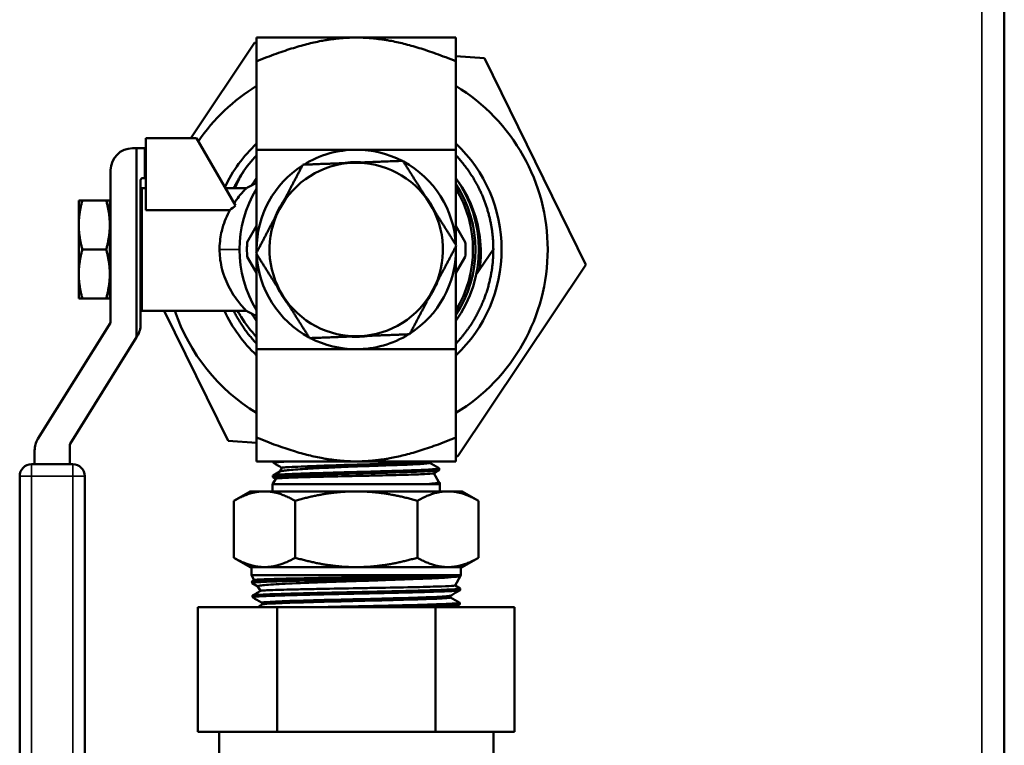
# Model space of a CAD drawing. Header units: inches. Extents: x 0 to 136, y 2 to 86.
# Tile 87 of 160: x 78.69 to 83.63, y 49.38 to 53.02. Entities that reach past the tile are written whole.
import ezdxf

# ---------------------------------------------------------------- set-up
doc = ezdxf.new("R2010")
doc.units = ezdxf.units.IN
doc.header["$LTSCALE"] = 4
doc.header["$MEASUREMENT"] = 0
doc.layers.add('Visible (ANSI)', color=7, linetype='Continuous', lineweight=50)
doc.layers.add('Visible Narrow (ANSI)', color=7, linetype='Continuous', lineweight=35)

msp = doc.modelspace()

# ---------------------------------------------------------------- linework, layer by layer
at = {"layer": 'Visible (ANSI)'}
for p, q in [((83.6286, 68.8637), (83.6286, 20.8637)), ((79.8689, 52.8999), (79.5484, 52.4212)), ((79.8786, 52.8992), (79.8689, 52.8999)), ((79.8786, 52.9262), (80.3786, 52.9262)), ((79.8786, 52.8067), (79.8786, 52.9262)), ((80.3786, 52.9262), (80.8786, 52.9262)), ((80.8786, 52.8067), (80.8786, 52.9262)), ((79.8786, 52.3637), (79.8786, 52.8067)), ((81.0211, 52.8232), (80.8786, 52.8327)), ((80.8786, 52.3637), (80.8786, 52.8067)), ((81.5307, 51.7871), (81.0211, 52.8232)), ((79.5782, 52.4212), (79.3234, 52.4212)), ((79.3234, 52.4212), (79.3234, 52.0613)), ((79.5782, 52.4212), (79.7732, 52.0834)), ((79.257, 52.3712), (79.277, 52.3712)), ((79.3176, 52.3712), (79.277, 52.3712)), ((79.277, 51.4241), (79.277, 52.3712)), ((79.3234, 52.3712), (79.3176, 52.3712)), ((79.3176, 52.2212), (79.3176, 52.3712)), ((79.147, 51.502), (79.147, 52.2612)), ((79.297, 52.2112), (79.297, 51.4877)), ((79.3176, 52.2212), (79.307, 52.2212)), ((79.3234, 52.2212), (79.3176, 52.2212)), ((79.3027, 51.5562), (79.3027, 52.1712)), ((79.3027, 52.1712), (79.3234, 52.1712)), ((79.7225, 52.1712), (79.8274, 52.1712)), ((79.0047, 52.1097), (78.987, 52.1097)), ((78.987, 52.1097), (78.987, 51.9867)), ((79.0047, 52.1097), (79.125, 52.1097)), ((79.125, 52.1097), (79.1427, 52.1097)), ((79.1427, 52.1097), (79.1427, 51.9867)), ((79.3027, 52.0544), (79.297, 52.0458)), ((79.3234, 52.0613), (79.7451, 52.0613)), ((79.1427, 52.0022), (79.147, 52.0097)), ((79.143, 52.0027), (79.1427, 52.0027)), ((79.2992, 52.0027), (79.297, 52.0027)), ((79.298, 52.0005), (79.3027, 52.0088)), ((78.987, 51.9867), (78.987, 51.7407)), ((79.1427, 51.9867), (79.1427, 51.7407)), ((79.8786, 51.9817), (79.8317, 51.9005)), ((80.9255, 51.9005), (80.8786, 51.9817)), ((79.0047, 51.8637), (79.125, 51.8637)), ((81.0661, 51.866), (80.9981, 51.7644)), ((79.8317, 51.827), (79.8786, 51.7458)), ((80.8786, 51.7458), (80.9255, 51.827)), ((80.8882, 50.8276), (81.5307, 51.7871)), ((78.987, 51.6177), (78.987, 51.7407)), ((79.1427, 51.6177), (79.1427, 51.7407)), ((79.1427, 51.7253), (79.147, 51.7178)), ((79.143, 51.7248), (79.1427, 51.7248)), ((79.2992, 51.7248), (79.297, 51.7248)), ((79.298, 51.727), (79.3027, 51.7186)), ((79.0047, 51.6177), (78.987, 51.6177)), ((79.0047, 51.6177), (79.125, 51.6177)), ((79.125, 51.6177), (79.1427, 51.6177)), ((79.3027, 51.5562), (79.8274, 51.5562)), ((79.4154, 51.5562), (79.7361, 50.9043)), ((78.7825, 50.9142), (79.1454, 51.4967)), ((79.277, 51.4241), (78.9441, 50.8899)), ((79.2803, 51.4295), (79.277, 51.4241)), ((79.8786, 51.3637), (79.8786, 50.9208)), ((80.8786, 51.3637), (80.8786, 50.9208)), ((79.8786, 50.8012), (79.8786, 50.9208)), ((80.8786, 50.8012), (80.8786, 50.9208)), ((78.9425, 50.8846), (78.9425, 50.7875)), ((79.7361, 50.9043), (79.8786, 50.8948)), ((78.7658, 50.7875), (78.7658, 50.856)), ((80.8786, 50.8282), (80.8882, 50.8276)), ((78.7508, 50.7875), (78.9575, 50.7875)), ((80.3786, 50.8012), (79.8786, 50.8012)), ((79.9632, 50.8012), (79.963, 50.7941)), ((80.0061, 50.7692), (79.9952, 50.7505)), ((80.3786, 50.8012), (80.8786, 50.8012)), ((80.7466, 50.7941), (80.7466, 50.8012)), ((80.795, 50.7662), (80.7952, 50.7584)), ((78.6908, 48.3092), (78.6908, 50.7275)), ((79.0175, 50.7275), (79.0175, 48.3092)), ((79.9746, 50.7147), (79.9586, 50.6869)), ((79.961, 50.7304), (79.9608, 50.7227)), ((79.9745, 50.7145), (79.9613, 50.7221)), ((80.7669, 50.7418), (80.7925, 50.6974)), ((79.9586, 50.6869), (80.7986, 50.6869)), ((79.9586, 50.6869), (79.9586, 50.6512)), ((80.7452, 50.689), (80.7974, 50.689)), ((80.7923, 50.6978), (80.7968, 50.6952)), ((80.7972, 50.6947), (80.7974, 50.689)), ((80.7974, 50.689), (80.7986, 50.6869)), ((80.7986, 50.6869), (80.7986, 50.6512)), ((79.8473, 50.6512), (79.7651, 50.6038)), ((79.9185, 50.6512), (79.8473, 50.6512)), ((80.3786, 50.6512), (79.9185, 50.6512)), ((80.8386, 50.6512), (80.3786, 50.6512)), ((80.9098, 50.6512), (80.8386, 50.6512)), ((80.9098, 50.6512), (80.992, 50.6038)), ((79.7651, 50.6038), (79.7651, 50.3187)), ((80.0719, 50.6038), (80.0719, 50.3187)), ((80.6853, 50.6038), (80.6853, 50.3187)), ((80.992, 50.6038), (80.992, 50.3187)), ((79.8473, 50.2712), (79.7651, 50.3187)), ((80.9098, 50.2712), (80.992, 50.3187)), ((79.9185, 50.2712), (79.8473, 50.2712)), ((79.8536, 50.2304), (79.8536, 50.2712)), ((79.9185, 50.2712), (80.3786, 50.2712)), ((80.8386, 50.2712), (80.3786, 50.2712)), ((80.9098, 50.2712), (80.8386, 50.2712)), ((80.9036, 50.2304), (80.9036, 50.2712)), ((79.8536, 50.2304), (80.9036, 50.2304)), ((79.8673, 50.2066), (79.8536, 50.2304)), ((80.9022, 50.2281), (80.7955, 50.2281)), ((80.874, 50.1792), (80.9017, 50.2273)), ((80.9019, 50.2273), (80.9012, 50.2269)), ((80.9018, 50.2273), (80.9018, 50.2273)), ((80.9022, 50.2281), (80.9036, 50.2304)), ((80.9022, 50.2277), (80.9022, 50.2281)), ((79.856, 50.192), (79.8558, 50.1998)), ((79.8563, 50.2003), (79.8676, 50.2068)), ((79.8858, 50.1747), (79.8564, 50.1916)), ((79.8988, 50.1521), (79.8856, 50.175)), ((80.8741, 50.1794), (80.8999, 50.1645)), ((79.8583, 50.1206), (79.858, 50.1284)), ((80.8515, 50.1195), (80.8515, 50.1281)), ((80.9, 50.1564), (80.9002, 50.1641)), ((79.5847, 50.0712), (79.9816, 50.0712)), ((79.5847, 49.4462), (79.5847, 50.0712)), ((79.9067, 50.084), (79.9067, 50.0927)), ((79.9816, 50.0712), (80.7755, 50.0712)), ((79.9816, 49.4462), (79.9816, 50.0712)), ((80.7755, 50.0712), (81.1724, 50.0712)), ((80.7755, 49.4462), (80.7755, 50.0712)), ((80.8978, 50.0849), (80.898, 50.0926)), ((81.1724, 49.4462), (81.1724, 50.0712)), ((79.5847, 49.4462), (79.7832, 49.4462)), ((79.6911, 47.4462), (79.6911, 49.4462)), ((79.7832, 49.4462), (79.9816, 49.4462)), ((79.9816, 49.4462), (80.3786, 49.4462)), ((80.3786, 49.4462), (80.7755, 49.4462)), ((80.7755, 49.4462), (80.974, 49.4462)), ((80.974, 49.4462), (81.1724, 49.4462)), ((81.0661, 47.4462), (81.0661, 49.4462))]:
    msp.add_line(p, q, dxfattribs=at)
for centre, radius, start, end in [((80.3786, 51.8637), 0.96, 121.3882, 145.5758), ((80.3786, 51.8637), 0.96, 301.3882, 58.6118), ((80.3786, 51.8637), 0.7292, 133.2918, 154.6367), ((80.3786, 51.8637), 0.7292, 313.2918, 46.7082), ((79.257, 52.2612), 0.11, 90, 180), ((80.3786, 51.8637), 0.5, 90, 121.7571), ((80.3786, 51.8637), 0.5, 62.6743, 90), ((80.3786, 51.8637), 0.6875, 136.6582, 146.1923), ((80.3786, 51.8637), 0.435, 92.2157, 152.2157), ((80.3786, 51.8637), 0.4379, 85.6667, 98.7647), ((80.3786, 51.8637), 0.435, 32.2157, 92.2157), ((80.3786, 51.8637), 0.5, 2.6743, 61.7571), ((80.3786, 51.8637), 0.5, 122.6743, 180), ((79.307, 52.2112), 0.01, 90, 180), ((80.3786, 51.8637), 0.615, 144.3909, 148.553), ((80.3786, 51.8637), 0.615, 324.3909, 35.6091), ((80.3786, 51.8637), 0.5854, 148.657, 211.343), ((80.3786, 51.8637), 0.5977, 326.7795, 33.2205), ((80.3786, 51.8637), 0.5854, 328.657, 31.343), ((80.3786, 51.8637), 0.4379, 145.6667, 158.7647), ((80.3786, 51.8637), 0.4379, 25.6667, 38.7647), ((80.3786, 51.8637), 0.435, 332.2157, 32.2157), ((80.3786, 51.8637), 0.435, 152.2157, 212.2157), ((80.3786, 51.8637), 0.5481, 176.1523, 183.8477), ((80.3786, 51.8637), 0.5481, 356.1523, 3.8477), ((80.3786, 51.8637), 0.5, 180, 181.7571), ((80.3786, 51.8637), 0.5, 302.6743, 0), ((80.3786, 51.8637), 0.5, 0, 1.7571), ((80.3786, 51.8637), 0.5, 182.6743, 241.7571), ((80.3786, 51.8637), 0.4379, 325.6667, 338.7647), ((80.3786, 51.8637), 0.4379, 205.6667, 218.7647), ((80.3786, 51.8637), 0.435, 272.2157, 332.2157), ((80.3786, 51.8637), 0.435, 212.2157, 272.2157), ((80.3786, 51.8637), 0.96, 198.6818, 238.6118), ((80.3786, 51.8637), 0.7292, 204.9429, 226.7082), ((79.137, 51.502), 0.01, 328.0711, 0), ((80.3786, 51.8637), 0.615, 211.447, 215.6091), ((79.187, 51.4877), 0.11, 328.0711, 0), ((80.3786, 51.8637), 0.5, 242.6743, 270), ((80.3786, 51.8637), 0.4379, 265.6667, 278.7647), ((80.3786, 51.8637), 0.5, 270, 301.7571), ((78.8758, 50.856), 0.11, 148.0711, 180), ((78.9525, 50.8846), 0.01, 148.0711, 180), ((78.7508, 50.7275), 0.06, 90, 180), ((78.9575, 50.7275), 0.06, 0, 90)]:
    msp.add_arc(centre, radius, start, end, dxfattribs=at)
for centre, major_axis, ratio, start_param, end_param in [((79.3005, 51.8637), (0, 0.1389), 0.101432, 0.177527, 0.253366), ((79.3005, 51.8637), (0, -0.1389), 0.101432, 6.029819, 6.105659), ((-322.1705, 745.8386), (766.3192, 241.8785), 0.999992, 4.930627, 4.930659), ((512.5015, -696.8772), (-755.7832, -417.5243), 0.999127, 4.731604, 4.731635)]:
    msp.add_ellipse(centre, major_axis=major_axis, ratio=ratio, start_param=start_param, end_param=end_param, dxfattribs=at)
for points, weights in [([(79.8786, 52.8067), (80.1715, 52.9262), (80.3786, 52.9262)], [1.6920371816, 2.04246955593, 2.04246955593]), ([(80.3786, 52.9262), (80.5857, 52.9262), (80.8786, 52.8067)], [2.04246955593, 2.04246955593, 1.6920371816]), ([(79.8786, 51.8637), (79.8786, 52.0708), (79.8786, 52.3637)], [4.74879894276, 4.74879894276, 3.93403385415]), ([(79.8786, 52.3637), (80.1715, 52.3637), (80.3786, 52.3637)], [1.6920371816, 2.04246955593, 2.04246955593]), ([(80.3786, 52.3637), (80.5857, 52.3637), (80.8786, 52.3637)], [2.04246955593, 2.04246955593, 1.6920371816]), ([(80.8786, 51.8862), (80.8786, 52.0841), (80.8786, 52.3637)], [4.74640467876, 4.70463150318, 3.93403385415]), ([(80.3618, 52.2984), (80.2453, 52.2939), (80.1108, 52.2887)], [1.72435530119, 1.72435530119, 1.60055216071]), ([(80.6127, 52.3081), (80.4782, 52.3029), (80.3618, 52.2984)], [1.60055216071, 1.72435530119, 1.72435530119]), ([(80.6127, 52.3081), (80.6845, 52.1943), (80.7466, 52.0956)], [1.60055216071, 1.72435530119, 1.72435530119]), ([(79.8073, 52.2463), (79.7831, 52.2101), (79.7637, 52.1712)], [0.999999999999, 0.991741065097, 0.987485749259]), ([(79.9937, 52.0665), (80.0481, 52.1696), (80.1108, 52.2887)], [1.72435530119, 1.72435530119, 1.60055216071]), ([(79.0047, 52.1097), (78.987, 52.0438), (78.987, 51.9867)], [1.71768453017, 1.85054789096, 1.85054789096]), ([(79.1427, 51.9867), (79.1427, 52.0438), (79.125, 52.1097)], [1.85054789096, 1.85054789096, 1.71768453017]), ([(80.7466, 52.0956), (80.8087, 51.997), (80.8805, 51.8832)], [1.72435530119, 1.72435530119, 1.60055216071]), ([(79.8767, 51.8443), (79.9394, 51.9634), (79.9937, 52.0665)], [1.60055216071, 1.72435530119, 1.72435530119]), ([(78.987, 51.9867), (78.987, 51.9297), (79.0047, 51.8637)], [1.85054789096, 1.85054789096, 1.71768453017]), ([(79.125, 51.8637), (79.1427, 51.9297), (79.1427, 51.9867)], [1.71768453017, 1.85054789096, 1.85054789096]), ([(79.0047, 51.8637), (78.987, 51.7978), (78.987, 51.7407)], [1.71768453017, 1.85054789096, 1.85054789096]), ([(79.1427, 51.7407), (79.1427, 51.7978), (79.125, 51.8637)], [1.85054789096, 1.85054789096, 1.71768453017]), ([(79.8786, 51.848), (79.8786, 51.8558), (79.8786, 51.8637)], [4.74761747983, 4.74879894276, 4.74879894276]), ([(80.8805, 51.8832), (80.8178, 51.7641), (80.7634, 51.661)], [1.60055216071, 1.72435530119, 1.72435530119]), ([(80.8786, 51.8637), (80.8786, 51.8716), (80.8786, 51.8795)], [4.74879894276, 4.74879894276, 4.74761747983]), ([(80.8786, 51.3637), (80.8786, 51.6566), (80.8786, 51.8637)], [3.93403385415, 4.74879894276, 4.74879894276]), ([(80.0105, 51.6318), (79.9484, 51.7304), (79.8767, 51.8443)], [1.72435530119, 1.72435530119, 1.60055216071]), ([(79.8786, 51.3637), (79.8786, 51.6434), (79.8786, 51.8413)], [3.93403385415, 4.70463150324, 4.74640467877]), ([(80.9981, 51.7644), (80.9893, 51.7513), (80.9807, 51.7385)], [1.50162179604, 1.50993562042, 1.51733526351]), ([(78.987, 51.7407), (78.987, 51.6837), (79.0047, 51.6177)], [1.85054789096, 1.85054789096, 1.71768453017]), ([(79.125, 51.6177), (79.1427, 51.6837), (79.1427, 51.7407)], [1.71768453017, 1.85054789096, 1.85054789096]), ([(80.7634, 51.661), (80.7091, 51.5578), (80.6464, 51.4388)], [1.72435530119, 1.72435530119, 1.60055216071]), ([(80.1444, 51.4194), (80.0727, 51.5332), (80.0105, 51.6318)], [1.60055216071, 1.72435530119, 1.72435530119]), ([(79.7637, 51.5562), (79.809, 51.4656), (79.8786, 51.3919)], [0.999146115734, 0.980596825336, 0.983308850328]), ([(80.3954, 51.4291), (80.2789, 51.4246), (80.1444, 51.4194)], [1.72435530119, 1.72435530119, 1.60055216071]), ([(80.6464, 51.4388), (80.5119, 51.4336), (80.3954, 51.4291)], [1.60055216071, 1.72435530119, 1.72435530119]), ([(79.8786, 51.3637), (80.1715, 51.3637), (80.3786, 51.3637)], [1.6920371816, 2.04246955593, 2.04246955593]), ([(80.3786, 51.3637), (80.5857, 51.3637), (80.8786, 51.3637)], [2.04246955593, 2.04246955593, 1.6920371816]), ([(79.8786, 50.9208), (80.1715, 50.8012), (80.3786, 50.8012)], [1.6920371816, 2.04246955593, 2.04246955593]), ([(80.3786, 50.8012), (80.5857, 50.8012), (80.8786, 50.9208)], [2.04246955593, 2.04246955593, 1.6920371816]), ([(79.7651, 50.6038), (79.8473, 50.6512), (79.9185, 50.6512)], [1.56276251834, 1.68364261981, 1.68364261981]), ([(79.9185, 50.6512), (79.9897, 50.6512), (80.0719, 50.6038)], [1.68364261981, 1.68364261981, 1.56276251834]), ([(80.3786, 50.6512), (80.2362, 50.6512), (80.0719, 50.6038)], [1.68364261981, 1.68364261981, 1.56276251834]), ([(80.6853, 50.6038), (80.5209, 50.6512), (80.3786, 50.6512)], [1.56276251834, 1.68364261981, 1.68364261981]), ([(80.6853, 50.6038), (80.7675, 50.6512), (80.8386, 50.6512)], [1.56276251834, 1.68364261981, 1.68364261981]), ([(80.8386, 50.6512), (80.9098, 50.6512), (80.992, 50.6038)], [1.68364261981, 1.68364261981, 1.56276251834]), ([(79.9185, 50.2712), (79.8473, 50.2712), (79.7651, 50.3187)], [1.68364261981, 1.68364261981, 1.56276251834]), ([(80.0719, 50.3187), (79.9897, 50.2712), (79.9185, 50.2712)], [1.56276251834, 1.68364261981, 1.68364261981]), ([(80.3786, 50.2712), (80.2362, 50.2712), (80.0719, 50.3187)], [1.68364261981, 1.68364261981, 1.56276251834]), ([(80.6853, 50.3187), (80.5209, 50.2712), (80.3786, 50.2712)], [1.56276251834, 1.68364261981, 1.68364261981]), ([(80.8386, 50.2712), (80.7675, 50.2712), (80.6853, 50.3187)], [1.68364261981, 1.68364261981, 1.56276251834]), ([(80.992, 50.3187), (80.9098, 50.2712), (80.8386, 50.2712)], [1.56276251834, 1.68364261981, 1.68364261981])]:
    msp.add_rational_spline(points, weights, degree=2, dxfattribs=at)
for points, weights, knots in [([(81.0661, 51.866), (81.0656, 52.0247), (80.9955, 52.1672), (80.9497, 52.2602), (80.8786, 52.3356)], [0.992085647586, 0.970495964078, 1, 0.980535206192, 0.983308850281], [0.912868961, 0.912868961, 0.912868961, 0.916666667, 0.916666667, 0.919172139, 0.919172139, 0.919172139]), ([(80.8786, 51.3919), (80.9179, 51.4336), (80.9498, 51.4812), (81.0523, 51.6343), (81.0646, 51.8181), (81.0661, 51.842), (81.0661, 51.866)], [0.98520278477, 0.989140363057, 1, 0.965925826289, 1, 0.995429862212, 0.992085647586], [0.748602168, 0.748602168, 0.748602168, 0.75, 0.75, 0.754385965, 0.754385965, 0.754974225, 0.754974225, 0.754974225])]:
    msp.add_rational_spline(points, weights, degree=2, knots=knots, dxfattribs=at)
for points in [[(79.8073, 52.2463), (79.793, 52.2215), (79.7807, 52.1968), (79.7699, 52.1712)], [(79.8274, 52.1712), (79.8445, 52.1798), (79.8615, 52.1884), (79.8786, 52.197)], [(79.7451, 52.0613), (79.7543, 52.0689), (79.7637, 52.0763), (79.7732, 52.0834)], [(79.1433, 51.9888), (79.1431, 51.9874), (79.1429, 51.986), (79.1427, 51.9845)], [(79.8786, 51.5304), (79.8615, 51.539), (79.8445, 51.5476), (79.8274, 51.5562)], [(80.0059, 50.769), (79.9918, 50.7772), (79.9776, 50.7854), (79.9635, 50.7935)], [(80.7466, 50.7944), (80.7626, 50.7852), (80.7786, 50.7759), (80.7945, 50.7667)], [(79.9615, 50.731), (79.973, 50.7376), (79.9845, 50.7442), (79.996, 50.7509)], [(80.7948, 50.7578), (80.7853, 50.7524), (80.7759, 50.747), (80.7665, 50.7415)], [(80.9015, 50.2272), (80.9016, 50.2272), (80.9016, 50.2272), (80.9016, 50.2272)], [(79.8585, 50.1289), (79.872, 50.1367), (79.8856, 50.1445), (79.8991, 50.1523)], [(79.9067, 50.0924), (79.8907, 50.1017), (79.8747, 50.1109), (79.8586, 50.1202)], [(80.8996, 50.1559), (80.8835, 50.1466), (80.8673, 50.1372), (80.8511, 50.1279)], [(80.8515, 50.1197), (80.8669, 50.1108), (80.8823, 50.1019), (80.8976, 50.0931)]]:
    msp.add_open_spline(points, degree=3, dxfattribs=at)
for points, knots in [([(80.8928, 52.2011), (80.8986, 52.1927), (80.9042, 52.1842), (80.9286, 52.1451), (80.9449, 52.113), (80.9782, 52.0307), (80.9917, 51.9792), (81.0054, 51.8726), (81.0052, 51.8181), (80.9981, 51.7644)], [-1.164246, -1.164246, -1.164246, -1.164246, -1.087033, -1.087033, -0.815652, -0.815652, -0.412897, -0.412897, -0.000001, -0.000001, -0.000001, -0.000001]), ([(79.7661, 52.0958), (79.7743, 52.1081), (79.7824, 52.1191), (79.7975, 52.1382), (79.8044, 52.1463), (79.8119, 52.1547), (79.8135, 52.1565), (79.8188, 52.1623), (79.822, 52.1656), (79.8261, 52.1699), (79.8272, 52.171), (79.8274, 52.1712), (79.8274, 52.1712), (79.8274, 52.1712)], [0, 0, 0, 0, 0.1556779, 0.1556779, 0.3087572, 0.3087572, 0.3523304, 0.3523304, 0.4684821, 0.4684821, 0.5759062, 0.5759062, 0.5850677, 0.5850677, 0.5850677, 0.5850677]), ([(79.6931, 51.8637), (79.6931, 51.866), (79.6932, 51.8683), (79.6935, 51.8859), (79.6947, 51.9012), (79.6986, 51.9298), (79.7011, 51.9432), (79.7054, 51.961), (79.7066, 51.9659), (79.7126, 51.9875), (79.7184, 52.0035), (79.7309, 52.0337), (79.7379, 52.048), (79.7451, 52.0613)], [1.9596019, 1.9596019, 1.9596019, 1.9596019, 1.9777659, 1.9777659, 2.0990956, 2.0990956, 2.2096413, 2.2096413, 2.2512433, 2.2512433, 2.3980834, 2.3980834, 2.5485569, 2.5485569, 2.5485569, 2.5485569]), ([(79.147, 52.0074), (79.1468, 52.0066), (79.1465, 52.0058), (79.1453, 52.0006), (79.1442, 51.9951), (79.1433, 51.9888)], [4.25141723, 4.25141723, 4.25141723, 4.25141723, 4.26699751, 4.26699751, 4.34762138, 4.34762138, 4.34762138, 4.34762138]), ([(79.3027, 52.0056), (79.3027, 52.0054), (79.3026, 52.0052), (79.3015, 52.0006), (79.3005, 51.9951), (79.2996, 51.9888)], [4.26338998, 4.26338998, 4.26338998, 4.26338998, 4.26699751, 4.26699751, 4.34762138, 4.34762138, 4.34762138, 4.34762138]), ([(79.1427, 51.8892), (79.1429, 51.9004), (79.1433, 51.9116), (79.1446, 51.9388), (79.1457, 51.954), (79.147, 51.9666)], [2.4160919, 2.4160919, 2.4160919, 2.4160919, 2.4993083, 2.4993083, 2.627315, 2.627315, 2.627315, 2.627315]), ([(79.2996, 51.9888), (79.2988, 51.9835), (79.2981, 51.9778), (79.2973, 51.9699), (79.2971, 51.9681), (79.297, 51.9662)], [1.99489394, 1.99489394, 1.99489394, 1.99489394, 2.0607402, 2.0607402, 2.07970352, 2.07970352, 2.07970352, 2.07970352]), ([(79.3027, 51.7658), (79.3017, 51.7774), (79.3007, 51.7908), (79.2992, 51.824), (79.2987, 51.8445), (79.2987, 51.8637), (79.2987, 51.883), (79.2992, 51.9035), (79.3007, 51.9367), (79.3017, 51.9501), (79.3027, 51.9616)], [2.0945859, 2.0945859, 2.0945859, 2.0945859, 2.2061308, 2.2061308, 2.3527195, 2.3527195, 2.3527195, 2.4993083, 2.4993083, 2.6108531, 2.6108531, 2.6108531, 2.6108531]), ([(79.8274, 51.5562), (79.8274, 51.5562), (79.8268, 51.5569), (79.8224, 51.5614), (79.8155, 51.5685), (79.8058, 51.5796), (79.8052, 51.5803), (79.7983, 51.5883), (79.7913, 51.5968), (79.7753, 51.618), (79.7661, 51.6311), (79.7484, 51.6597), (79.74, 51.675), (79.7253, 51.7065), (79.7189, 51.7224), (79.7121, 51.7429), (79.7109, 51.7468), (79.7051, 51.766), (79.7014, 51.7821), (79.6974, 51.8064), (79.6963, 51.8143), (79.6939, 51.8359), (79.6931, 51.8498), (79.6931, 51.8637)], [0.595417, 0.595417, 0.595417, 0.595417, 0.688827, 0.688827, 0.923804, 0.923804, 0.940802, 0.940802, 1.096738, 1.096738, 1.279916, 1.279916, 1.455922, 1.455922, 1.612169, 1.612169, 1.647234, 1.647234, 1.784031, 1.784031, 1.848946, 1.848946, 1.959602, 1.959602, 1.959602, 1.959602]), ([(79.147, 51.7608), (79.1457, 51.7735), (79.1446, 51.7887), (79.1433, 51.8158), (79.1429, 51.8271), (79.1427, 51.8383)], [2.078124, 2.078124, 2.078124, 2.078124, 2.2061308, 2.2061308, 2.2893471, 2.2893471, 2.2893471, 2.2893471]), ([(79.297, 51.7613), (79.2971, 51.7594), (79.2973, 51.7576), (79.2989, 51.7422), (79.3006, 51.7304), (79.3026, 51.7223), (79.3027, 51.7221), (79.3027, 51.7219)], [2.6257514, 2.6257514, 2.6257514, 2.6257514, 2.6447147, 2.6447147, 2.7911848, 2.7911848, 2.7947924, 2.7947924, 2.7947924, 2.7947924]), ([(79.1427, 51.7429), (79.1438, 51.7348), (79.145, 51.7278), (79.1465, 51.7217), (79.1468, 51.7209), (79.147, 51.7201)], [2.6932431, 2.6932431, 2.6932431, 2.6932431, 2.7911848, 2.7911848, 2.8067651, 2.8067651, 2.8067651, 2.8067651]), ([(79.8786, 51.4246), (79.8497, 51.4558), (79.8239, 51.4897), (79.7953, 51.5359), (79.7894, 51.546), (79.7838, 51.5562)], [-1.2623659, -1.2623659, -1.2623659, -1.2623659, -0.9375591, -0.9375591, -0.8487616, -0.8487616, -0.8487616, -0.8487616]), ([(80.7945, 50.7667), (80.7954, 50.7662), (80.7951, 50.7657), (80.7925, 50.7648), (80.7908, 50.7645), (80.7875, 50.764), (80.7865, 50.7638), (80.7826, 50.7633), (80.7793, 50.763), (80.7717, 50.7623), (80.7675, 50.762), (80.7592, 50.7614), (80.7554, 50.7611), (80.7405, 50.7602), (80.7278, 50.7595), (80.7034, 50.7584), (80.6927, 50.758), (80.6712, 50.7571), (80.6608, 50.7568), (80.6425, 50.7561), (80.635, 50.7558), (80.6086, 50.7549), (80.5887, 50.7543), (80.5528, 50.7532), (80.5372, 50.7527), (80.5076, 50.7519), (80.4937, 50.7515), (80.4702, 50.7508), (80.4608, 50.7506), (80.4284, 50.7496), (80.4051, 50.749), (80.3641, 50.7479), (80.3464, 50.7474), (80.3154, 50.7466), (80.302, 50.7462), (80.2802, 50.7456), (80.2717, 50.7454), (80.2403, 50.7445), (80.2179, 50.7438), (80.1829, 50.7427), (80.1698, 50.7423), (80.1424, 50.7415), (80.1282, 50.741), (80.1063, 50.7402), (80.0983, 50.7399), (80.075, 50.739), (80.0606, 50.7384), (80.0383, 50.7374), (80.0298, 50.737), (80.0131, 50.7362), (80.0051, 50.7357), (79.9941, 50.735), (79.9904, 50.7347), (79.979, 50.7338), (79.9728, 50.7332), (79.9653, 50.7321), (79.9631, 50.7316), (79.9614, 50.7309), (79.961, 50.7307), (79.961, 50.7304)], [34.321621, 34.321621, 34.321621, 34.321621, 34.458782, 34.458782, 34.559255, 34.559255, 34.600608, 34.600608, 34.69763, 34.69763, 34.791459, 34.791459, 34.86109, 34.86109, 35.046089, 35.046089, 35.173668, 35.173668, 35.283979, 35.283979, 35.357028, 35.357028, 35.535256, 35.535256, 35.664821, 35.664821, 35.775591, 35.775591, 35.848939, 35.848939, 36.026662, 36.026662, 36.16172, 36.16172, 36.2649, 36.2649, 36.33185, 36.33185, 36.514206, 36.514206, 36.628153, 36.628153, 36.761138, 36.761138, 36.842737, 36.842737, 37.006639, 37.006639, 37.121669, 37.121669, 37.251484, 37.251484, 37.325571, 37.325571, 37.502099, 37.502099, 37.63, 37.63, 37.701007, 37.701007, 37.701007, 37.701007]), ([(79.9635, 50.7935), (79.9634, 50.7936), (79.9634, 50.7936), (79.9626, 50.7941), (79.963, 50.7946), (79.9659, 50.7955), (79.968, 50.7959), (79.9748, 50.7969), (79.98, 50.7974), (79.9905, 50.7983), (79.9949, 50.7986), (80.0056, 50.7993), (80.0122, 50.7997), (80.0264, 50.8005), (80.0339, 50.8009), (80.042, 50.8012)], [9.7539759, 9.7539759, 9.7539759, 9.7539759, 9.7599985, 9.7599985, 9.8957308, 9.8957308, 10.0104638, 10.0104638, 10.1611097, 10.1611097, 10.2510155, 10.2510155, 10.3607118, 10.3607118, 10.4656645, 10.4656645, 10.4656645, 10.4656645]), ([(79.9959, 50.7509), (79.9977, 50.7519), (80.0017, 50.7529), (80.0146, 50.7551), (80.0233, 50.7562), (80.0453, 50.7584), (80.0588, 50.7595), (80.0887, 50.7617), (80.1047, 50.7627), (80.1566, 50.7659), (80.1964, 50.7678), (80.2601, 50.7709), (80.2813, 50.7719), (80.3256, 50.774), (80.3489, 50.775), (80.3722, 50.776)], [-1.446602, -1.446602, -1.446602, -1.446602, -1.25602, -1.25602, -1.069252, -1.069252, -0.874524, -0.874524, -0.695221, -0.695221, -0.344023, -0.344023, -0.177671, -0.177671, 0, 0, 0, 0]), ([(80.1018, 50.7755), (80.079, 50.7747), (80.0597, 50.7739), (80.0301, 50.7723), (80.0196, 50.7716), (80.0088, 50.7703), (80.0064, 50.7698), (80.0061, 50.7692)], [-9.9946397, -9.9946397, -9.9946397, -9.9946397, -9.7370975, -9.7370975, -9.4899566, -9.4899566, -9.3178181, -9.3178181, -9.3178181, -9.3178181]), ([(80.1018, 50.7755), (80.1151, 50.7761), (80.1297, 50.7768), (80.1895, 50.7791), (80.2422, 50.7809), (80.3534, 50.7844), (80.4119, 50.7862), (80.5225, 50.7897), (80.5745, 50.7914), (80.6611, 50.795), (80.6956, 50.7967), (80.7293, 50.7994), (80.7375, 50.8003), (80.7421, 50.8012)], [0.29808135, 0.29808135, 0.29808135, 0.29808135, 0.30057566, 0.30057566, 0.30764055, 0.30764055, 0.31470544, 0.31470544, 0.32177033, 0.32177033, 0.32883523, 0.32883523, 0.33253589, 0.33253589, 0.33253589, 0.33253589]), ([(80.3722, 50.776), (80.3458, 50.776), (80.3194, 50.7759), (80.2696, 50.7758), (80.2462, 50.7758), (80.1999, 50.7757), (80.1773, 50.7757), (80.1364, 50.7755), (80.1182, 50.7755), (80.1018, 50.7755)], [-0.7745253, -0.7745253, -0.7745253, -0.7745253, -0.5742705, -0.5742705, -0.3871778, -0.3871778, -0.1885304, -0.1885304, 0, 0, 0, 0]), ([(80.3722, 50.776), (80.4041, 50.777), (80.4362, 50.778), (80.5225, 50.7808), (80.5745, 50.7825), (80.6611, 50.786), (80.6956, 50.7878), (80.7368, 50.7911), (80.7466, 50.7926), (80.7466, 50.7941)], [0.31073962, 0.31073962, 0.31073962, 0.31073962, 0.31470544, 0.31470544, 0.32177033, 0.32177033, 0.32883523, 0.32883523, 0.33492435, 0.33492435, 0.33492435, 0.33492435]), ([(79.9613, 50.7221), (79.9611, 50.7222), (79.961, 50.7223), (79.9603, 50.723), (79.9617, 50.7237), (79.9661, 50.7245), (79.9673, 50.7247), (79.9701, 50.7251), (79.9717, 50.7253), (79.9772, 50.7259), (79.9817, 50.7263), (79.9908, 50.727), (79.9951, 50.7273), (80.0102, 50.7283), (80.0227, 50.729), (80.0424, 50.7299), (80.048, 50.7301), (80.0618, 50.7307), (80.0703, 50.7311), (80.0881, 50.7318), (80.0974, 50.7321), (80.1113, 50.7327), (80.1156, 50.7328), (80.138, 50.7336), (80.157, 50.7342), (80.186, 50.7351), (80.1952, 50.7354), (80.2209, 50.7361), (80.2377, 50.7366), (80.2689, 50.7375), (80.2833, 50.7379), (80.3176, 50.7389), (80.3377, 50.7394), (80.3693, 50.7403), (80.3807, 50.7406), (80.4066, 50.7413), (80.421, 50.7417), (80.4522, 50.7426), (80.4689, 50.743), (80.5078, 50.7441), (80.5298, 50.7447), (80.5601, 50.7456), (80.5691, 50.7459), (80.5934, 50.7467), (80.6083, 50.7472), (80.6346, 50.7481), (80.6463, 50.7485), (80.6718, 50.7494), (80.6853, 50.7499), (80.7032, 50.7507), (80.7085, 50.7509), (80.7177, 50.7513), (80.7218, 50.7515), (80.7342, 50.7521), (80.742, 50.7526), (80.7557, 50.7534), (80.7616, 50.7538), (80.7742, 50.7547), (80.7802, 50.7553), (80.7872, 50.7561), (80.7892, 50.7564), (80.7929, 50.7571), (80.7942, 50.7575), (80.7951, 50.7581), (80.7952, 50.7582), (80.7952, 50.7584)], [3.099362, 3.099362, 3.099362, 3.099362, 3.122692, 3.122692, 3.301944, 3.301944, 3.356744, 3.356744, 3.412598, 3.412598, 3.527293, 3.527293, 3.611703, 3.611703, 3.801511, 3.801511, 3.871956, 3.871956, 3.969356, 3.969356, 4.066309, 4.066309, 4.109017, 4.109017, 4.282783, 4.282783, 4.361494, 4.361494, 4.498017, 4.498017, 4.610888, 4.610888, 4.764902, 4.764902, 4.851965, 4.851965, 4.962079, 4.962079, 5.092046, 5.092046, 5.269182, 5.269182, 5.345902, 5.345902, 5.480004, 5.480004, 5.593989, 5.593989, 5.741686, 5.741686, 5.806577, 5.806577, 5.860691, 5.860691, 5.977962, 5.977962, 6.087935, 6.087935, 6.243099, 6.243099, 6.327309, 6.327309, 6.435556, 6.435556, 6.482148, 6.482148, 6.482148, 6.482148]), ([(80.7665, 50.7415), (80.7661, 50.7413), (80.7652, 50.741), (80.7577, 50.7397), (80.7429, 50.7387), (80.6967, 50.7365), (80.6651, 50.7354), (80.6068, 50.7337), (80.5847, 50.7331), (80.5392, 50.732), (80.516, 50.7314), (80.4663, 50.7303), (80.4399, 50.7297), (80.3645, 50.728), (80.3154, 50.727), (80.2438, 50.7253), (80.2199, 50.7248), (80.1742, 50.7237), (80.1526, 50.7231), (80.1109, 50.722), (80.0912, 50.7214), (80.0405, 50.7197), (80.0149, 50.7187), (79.983, 50.7166), (79.9752, 50.7157), (79.9746, 50.7147)], [-6.234812, -6.234812, -6.234812, -6.234812, -6.148576, -6.148576, -5.785076, -5.785076, -5.408052, -5.408052, -5.204765, -5.204765, -5.013506, -5.013506, -4.808635, -4.808635, -4.436173, -4.436173, -4.241416, -4.241416, -4.047489, -4.047489, -3.841769, -3.841769, -3.459044, -3.459044, -3.118327, -3.118327, -3.118327, -3.118327]), ([(80.7452, 50.689), (80.7638, 50.6906), (80.7771, 50.6922), (80.7906, 50.695), (80.7932, 50.6962), (80.7925, 50.6974)], [-6.6398641, -6.6398641, -6.6398641, -6.6398641, -6.1917414, -6.1917414, -5.856082, -5.856082, -5.856082, -5.856082]), ([(80.7968, 50.6952), (80.7971, 50.6951), (80.7972, 50.6949), (80.7973, 50.6942), (80.796, 50.6937), (80.7925, 50.693), (80.7915, 50.6928), (80.7858, 50.692), (80.7792, 50.6913), (80.7676, 50.6904), (80.7645, 50.6902), (80.7564, 50.6896), (80.751, 50.6893), (80.7452, 50.689)], [40.9904795, 40.9904795, 40.9904795, 40.9904795, 41.03835, 41.03835, 41.1840596, 41.1840596, 41.233618, 41.233618, 41.4228182, 41.4228182, 41.4846259, 41.4846259, 41.576107, 41.576107, 41.576107, 41.576107]), ([(80.7955, 50.2281), (80.7867, 50.2278), (80.7775, 50.2275), (80.7677, 50.2272), (80.7579, 50.2269), (80.7476, 50.2265), (80.7368, 50.2262), (80.7154, 50.2256), (80.6925, 50.2249), (80.6683, 50.2243), (80.6562, 50.224), (80.6438, 50.2237), (80.6309, 50.2233), (80.6181, 50.223), (80.6049, 50.2227), (80.5915, 50.2224), (80.5646, 50.2218), (80.5371, 50.2211), (80.509, 50.2205), (80.4949, 50.2202), (80.4807, 50.2199), (80.4663, 50.2196), (80.4519, 50.2192), (80.4372, 50.2189), (80.4226, 50.2186), (80.3933, 50.2179), (80.3641, 50.2173), (80.3352, 50.2167), (80.3207, 50.2164), (80.3063, 50.2161), (80.2919, 50.2158), (80.2775, 50.2154), (80.2631, 50.2151), (80.2488, 50.2148), (80.2203, 50.2142), (80.1928, 50.2135), (80.1663, 50.2129), (80.1397, 50.2122), (80.114, 50.2116), (80.0895, 50.211), (80.065, 50.2103), (80.0421, 50.2097), (80.021, 50.2091), (79.9998, 50.2085), (79.9801, 50.2078), (79.9623, 50.2072), (79.9445, 50.2065), (79.9289, 50.2059), (79.9154, 50.2053), (79.902, 50.2046), (79.8906, 50.204), (79.8815, 50.2034), (79.8724, 50.2028), (79.8657, 50.2021), (79.8614, 50.2015), (79.8593, 50.2011), (79.8578, 50.2008), (79.8568, 50.2005), (79.8561, 50.2002), (79.8558, 50.2), (79.8558, 50.1998)], [0, 0, 0, 0, 0.00195313, 0.00195313, 0.00195313, 0.00390625, 0.00390625, 0.00390625, 0.0078125, 0.0078125, 0.0078125, 0.00976563, 0.00976563, 0.00976563, 0.01171875, 0.01171875, 0.01171875, 0.015625, 0.015625, 0.015625, 0.01757813, 0.01757813, 0.01757813, 0.01953125, 0.01953125, 0.01953125, 0.0234375, 0.0234375, 0.0234375, 0.02539063, 0.02539063, 0.02539063, 0.02734375, 0.02734375, 0.02734375, 0.03125, 0.03125, 0.03125, 0.03515625, 0.03515625, 0.03515625, 0.0390625, 0.0390625, 0.0390625, 0.04296875, 0.04296875, 0.04296875, 0.046875, 0.046875, 0.046875, 0.05078125, 0.05078125, 0.05078125, 0.0546875, 0.0546875, 0.0546875, 0.05664063, 0.05664063, 0.05664063, 0.05812558, 0.05812558, 0.05812558, 0.05812558]), ([(79.8564, 50.1916), (79.8562, 50.1917), (79.8561, 50.1918), (79.8561, 50.1919), (79.8559, 50.1922), (79.8563, 50.1925), (79.8574, 50.1929), (79.8585, 50.1932), (79.8601, 50.1935), (79.8624, 50.1938), (79.8669, 50.1945), (79.8738, 50.1951), (79.8831, 50.1957), (79.8877, 50.1961), (79.893, 50.1964), (79.8988, 50.1967), (79.9046, 50.197), (79.911, 50.1973), (79.9179, 50.1976), (79.9316, 50.1983), (79.9475, 50.1989), (79.9655, 50.1995), (79.9745, 50.1999), (79.984, 50.2002), (79.9939, 50.2005), (80.0038, 50.2008), (80.0141, 50.2012), (80.0249, 50.2015), (80.0356, 50.2018), (80.0467, 50.2021), (80.0583, 50.2024), (80.0698, 50.2027), (80.0818, 50.2031), (80.0942, 50.2034), (80.1188, 50.204), (80.1445, 50.2046), (80.1712, 50.2053), (80.1845, 50.2056), (80.1981, 50.2059), (80.212, 50.2062), (80.2258, 50.2066), (80.2399, 50.2069), (80.2542, 50.2072), (80.2828, 50.2078), (80.3116, 50.2085), (80.3406, 50.2091), (80.3695, 50.2097), (80.3988, 50.2103), (80.4281, 50.211), (80.4574, 50.2116), (80.4861, 50.2123), (80.5142, 50.2129), (80.5422, 50.2135), (80.5698, 50.2142), (80.5965, 50.2148), (80.6233, 50.2154), (80.6487, 50.216), (80.6728, 50.2167), (80.6968, 50.2173), (80.7195, 50.218), (80.7408, 50.2186), (80.7621, 50.2193), (80.7814, 50.2199), (80.7987, 50.2205), (80.8161, 50.2211), (80.8315, 50.2217), (80.8449, 50.2224), (80.8583, 50.223), (80.8693, 50.2237), (80.8781, 50.2243), (80.8868, 50.225), (80.8932, 50.2256), (80.8973, 50.2262), (80.9006, 50.2267), (80.9022, 50.2272), (80.9022, 50.2277)], [0.92520885, 0.92520885, 0.92520885, 0.92520885, 0.92578125, 0.92578125, 0.92578125, 0.92773438, 0.92773438, 0.92773438, 0.9296875, 0.9296875, 0.9296875, 0.93359375, 0.93359375, 0.93359375, 0.93554688, 0.93554688, 0.93554688, 0.9375, 0.9375, 0.9375, 0.94140625, 0.94140625, 0.94140625, 0.94335938, 0.94335938, 0.94335938, 0.9453125, 0.9453125, 0.9453125, 0.94726563, 0.94726563, 0.94726563, 0.94921875, 0.94921875, 0.94921875, 0.953125, 0.953125, 0.953125, 0.95507813, 0.95507813, 0.95507813, 0.95703125, 0.95703125, 0.95703125, 0.9609375, 0.9609375, 0.9609375, 0.96484375, 0.96484375, 0.96484375, 0.96875, 0.96875, 0.96875, 0.97265625, 0.97265625, 0.97265625, 0.9765625, 0.9765625, 0.9765625, 0.98046875, 0.98046875, 0.98046875, 0.984375, 0.984375, 0.984375, 0.98828125, 0.98828125, 0.98828125, 0.9921875, 0.9921875, 0.9921875, 0.99609375, 0.99609375, 0.99609375, 0.99929041, 0.99929041, 0.99929041, 0.99929041]), ([(80.7955, 50.2281), (80.778, 50.2276), (80.7586, 50.2272), (80.714, 50.2262), (80.6885, 50.2256), (80.6112, 50.2241), (80.5559, 50.2231), (80.4645, 50.2216), (80.4303, 50.221), (80.3346, 50.2193), (80.2733, 50.2184), (80.1812, 50.2167), (80.1486, 50.2161), (80.0658, 50.2145), (80.0196, 50.2135), (79.9402, 50.2113), (79.909, 50.2103), (79.8799, 50.2086), (79.8732, 50.208), (79.8687, 50.2072), (79.8679, 50.207), (79.8676, 50.2068)], [-12.676202, -12.676202, -12.676202, -12.676202, -12.457135, -12.457135, -12.211542, -12.211542, -11.757666, -11.757666, -11.494521, -11.494521, -11.024634, -11.024634, -10.750649, -10.750649, -10.288064, -10.288064, -9.788025, -9.788025, -9.529665, -9.529665, -9.439152, -9.439152, -9.439152, -9.439152]), ([(79.8856, 50.175), (79.8854, 50.1753), (79.8855, 50.1755), (79.8867, 50.1769), (79.8906, 50.1779), (79.912, 50.1813), (79.9394, 50.1834), (79.9957, 50.1867), (80.0161, 50.1878), (80.0897, 50.1912), (80.1477, 50.1933), (80.269, 50.1978), (80.3359, 50.1998), (80.4353, 50.2031), (80.4672, 50.2042), (80.5695, 50.2077), (80.6317, 50.2098), (80.71, 50.213), (80.7346, 50.2141), (80.781, 50.2162), (80.8023, 50.2173), (80.8466, 50.2199), (80.8667, 50.2216), (80.892, 50.2244), (80.899, 50.2257), (80.9012, 50.227)], [-3.618539, -3.618539, -3.618539, -3.618539, -3.570892, -3.570892, -3.388448, -3.388448, -3.004776, -3.004776, -2.823375, -2.823375, -2.410947, -2.410947, -1.965518, -1.965518, -1.753396, -1.753396, -1.27225, -1.27225, -1.025608, -1.025608, -0.763998, -0.763998, -0.398249, -0.398249, -0.089487, -0.089487, -0.089487, -0.089487]), ([(80.874, 50.1792), (80.8737, 50.1787), (80.8712, 50.1783), (80.856, 50.1767), (80.8356, 50.1757), (80.7731, 50.1736), (80.7291, 50.1724), (80.6248, 50.1701), (80.5655, 50.1689), (80.4728, 50.1672), (80.4424, 50.1667), (80.3471, 50.165), (80.2825, 50.1638), (80.1925, 50.1622), (80.1644, 50.1616), (80.1109, 50.1605), (80.0856, 50.1599), (80.0398, 50.1588), (80.0192, 50.1583), (79.9613, 50.1567), (79.9324, 50.1555), (79.9077, 50.1538), (79.9026, 50.1533), (79.8997, 50.1526), (79.8993, 50.1525), (79.8991, 50.1523)], [-5.366935, -5.366935, -5.366935, -5.366935, -5.156931, -5.156931, -4.713347, -4.713347, -4.217089, -4.217089, -3.720595, -3.720595, -3.486554, -3.486554, -2.991879, -2.991879, -2.756014, -2.756014, -2.517747, -2.517747, -2.289237, -2.289237, -1.798001, -1.798001, -1.567523, -1.567523, -1.512254, -1.512254, -1.512254, -1.512254]), ([(80.8999, 50.1645), (80.9006, 50.1641), (80.9003, 50.1637), (80.8991, 50.1633), (80.8981, 50.163), (80.8965, 50.1627), (80.8943, 50.1624), (80.8921, 50.162), (80.8893, 50.1617), (80.8859, 50.1614), (80.8791, 50.1607), (80.8699, 50.1601), (80.8585, 50.1595), (80.8528, 50.1592), (80.8465, 50.1589), (80.8397, 50.1586), (80.8329, 50.1583), (80.8254, 50.1579), (80.8175, 50.1576), (80.8016, 50.157), (80.7839, 50.1563), (80.7643, 50.1557), (80.7545, 50.1553), (80.7442, 50.155), (80.7335, 50.1547), (80.7228, 50.1544), (80.7116, 50.1541), (80.7, 50.1538), (80.6769, 50.1531), (80.6525, 50.1525), (80.6269, 50.1519), (80.6142, 50.1516), (80.6011, 50.1512), (80.5877, 50.1509), (80.5743, 50.1506), (80.5606, 50.1502), (80.5466, 50.1499), (80.5188, 50.1493), (80.4905, 50.1487), (80.4618, 50.148), (80.4475, 50.1477), (80.433, 50.1474), (80.4185, 50.1471), (80.4039, 50.1468), (80.3892, 50.1465), (80.3745, 50.1461), (80.3451, 50.1455), (80.3161, 50.1448), (80.2874, 50.1442), (80.2731, 50.1439), (80.2589, 50.1436), (80.2448, 50.1432), (80.2307, 50.1429), (80.2166, 50.1426), (80.2028, 50.1423), (80.1751, 50.1417), (80.1486, 50.1411), (80.1233, 50.1404), (80.1106, 50.1401), (80.0983, 50.1398), (80.0862, 50.1394), (80.0741, 50.1391), (80.0623, 50.1388), (80.0509, 50.1385), (80.028, 50.1378), (80.007, 50.1372), (79.9878, 50.1366), (79.9782, 50.1363), (79.9691, 50.1359), (79.9604, 50.1356), (79.9517, 50.1353), (79.9434, 50.135), (79.9357, 50.1347), (79.9202, 50.134), (79.9071, 50.1334), (79.8962, 50.1327), (79.8907, 50.1324), (79.8858, 50.1321), (79.8815, 50.1318), (79.8771, 50.1315), (79.8734, 50.1311), (79.8702, 50.1308), (79.8639, 50.1302), (79.86, 50.1296), (79.8586, 50.1289), (79.8582, 50.1287), (79.858, 50.1285), (79.858, 50.1284)], [0.13039277, 0.13039277, 0.13039277, 0.13039277, 0.1328125, 0.1328125, 0.1328125, 0.13476563, 0.13476563, 0.13476563, 0.13671875, 0.13671875, 0.13671875, 0.140625, 0.140625, 0.140625, 0.14257813, 0.14257813, 0.14257813, 0.14453125, 0.14453125, 0.14453125, 0.1484375, 0.1484375, 0.1484375, 0.15039063, 0.15039063, 0.15039063, 0.15234375, 0.15234375, 0.15234375, 0.15625, 0.15625, 0.15625, 0.15820313, 0.15820313, 0.15820313, 0.16015625, 0.16015625, 0.16015625, 0.1640625, 0.1640625, 0.1640625, 0.16601563, 0.16601563, 0.16601563, 0.16796875, 0.16796875, 0.16796875, 0.171875, 0.171875, 0.171875, 0.17382813, 0.17382813, 0.17382813, 0.17578125, 0.17578125, 0.17578125, 0.1796875, 0.1796875, 0.1796875, 0.18164063, 0.18164063, 0.18164063, 0.18359375, 0.18359375, 0.18359375, 0.1875, 0.1875, 0.1875, 0.18945313, 0.18945313, 0.18945313, 0.19140625, 0.19140625, 0.19140625, 0.1953125, 0.1953125, 0.1953125, 0.19726563, 0.19726563, 0.19726563, 0.19921875, 0.19921875, 0.19921875, 0.203125, 0.203125, 0.203125, 0.20427206, 0.20427206, 0.20427206, 0.20427206]), ([(79.8586, 50.1202), (79.8586, 50.1202), (79.8585, 50.1202), (79.8585, 50.1203), (79.8581, 50.1206), (79.8583, 50.1209), (79.8591, 50.1213), (79.8607, 50.1219), (79.8647, 50.1226), (79.8712, 50.1232), (79.8744, 50.1235), (79.8783, 50.1238), (79.8828, 50.1241), (79.8872, 50.1244), (79.8922, 50.1247), (79.8978, 50.1251), (79.9089, 50.1257), (79.9222, 50.1263), (79.9378, 50.127), (79.9455, 50.1273), (79.9539, 50.1277), (79.9627, 50.128), (79.9715, 50.1283), (79.9808, 50.1286), (79.9905, 50.1289), (80.0098, 50.1296), (80.0309, 50.1302), (80.0538, 50.1308), (80.0653, 50.1311), (80.0772, 50.1314), (80.0894, 50.1318), (80.1015, 50.1321), (80.114, 50.1324), (80.1267, 50.1327), (80.1522, 50.1334), (80.1787, 50.134), (80.2063, 50.1347), (80.2202, 50.135), (80.2343, 50.1353), (80.2485, 50.1356), (80.2627, 50.1359), (80.2769, 50.1362), (80.2913, 50.1365), (80.32, 50.1372), (80.3489, 50.1378), (80.3782, 50.1385), (80.3929, 50.1388), (80.4076, 50.1391), (80.4222, 50.1395), (80.4368, 50.1398), (80.4513, 50.1401), (80.4657, 50.1404), (80.4943, 50.141), (80.5225, 50.1416), (80.5502, 50.1423), (80.564, 50.1426), (80.5778, 50.1429), (80.5911, 50.1432), (80.6045, 50.1436), (80.6176, 50.1439), (80.6303, 50.1442), (80.6558, 50.1449), (80.68, 50.1455), (80.7029, 50.1461), (80.7144, 50.1464), (80.7256, 50.1468), (80.7363, 50.1471), (80.7469, 50.1474), (80.7571, 50.1477), (80.7668, 50.148), (80.7862, 50.1486), (80.8038, 50.1493), (80.8194, 50.15), (80.8272, 50.1503), (80.8346, 50.1506), (80.8414, 50.1509), (80.8481, 50.1512), (80.8543, 50.1516), (80.8599, 50.1519), (80.8711, 50.1525), (80.88, 50.1531), (80.8866, 50.1537), (80.8899, 50.1541), (80.8926, 50.1544), (80.8947, 50.1547), (80.8968, 50.155), (80.8982, 50.1554), (80.8991, 50.1557), (80.8997, 50.1559), (80.9, 50.1561), (80.9, 50.1564)], [0.77906848, 0.77906848, 0.77906848, 0.77906848, 0.77929687, 0.77929687, 0.77929687, 0.78125, 0.78125, 0.78125, 0.78515625, 0.78515625, 0.78515625, 0.78710937, 0.78710937, 0.78710937, 0.7890625, 0.7890625, 0.7890625, 0.79296875, 0.79296875, 0.79296875, 0.79492187, 0.79492187, 0.79492187, 0.796875, 0.796875, 0.796875, 0.80078125, 0.80078125, 0.80078125, 0.80273437, 0.80273437, 0.80273437, 0.8046875, 0.8046875, 0.8046875, 0.80859375, 0.80859375, 0.80859375, 0.81054687, 0.81054687, 0.81054687, 0.8125, 0.8125, 0.8125, 0.81640625, 0.81640625, 0.81640625, 0.81835937, 0.81835937, 0.81835937, 0.8203125, 0.8203125, 0.8203125, 0.82421875, 0.82421875, 0.82421875, 0.82617187, 0.82617187, 0.82617187, 0.828125, 0.828125, 0.828125, 0.83203125, 0.83203125, 0.83203125, 0.83398437, 0.83398437, 0.83398437, 0.8359375, 0.8359375, 0.8359375, 0.83984375, 0.83984375, 0.83984375, 0.84179687, 0.84179687, 0.84179687, 0.84375, 0.84375, 0.84375, 0.84765625, 0.84765625, 0.84765625, 0.84960937, 0.84960937, 0.84960937, 0.8515625, 0.8515625, 0.8515625, 0.85291997, 0.85291997, 0.85291997, 0.85291997]), ([(80.8511, 50.1279), (80.8499, 50.1272), (80.8456, 50.1264), (80.8201, 50.1238), (80.7823, 50.1219), (80.677, 50.1181), (80.6097, 50.1163), (80.4616, 50.1125), (80.381, 50.1106), (80.2261, 50.1068), (80.1519, 50.1049), (80.0278, 50.1012), (79.9781, 50.0993), (79.9203, 50.0958), (79.9067, 50.0942), (79.9067, 50.0927)], [0.3144921, 0.3144921, 0.3144921, 0.3144921, 0.31726457, 0.31726457, 0.3243764, 0.3243764, 0.33148823, 0.33148823, 0.33860006, 0.33860006, 0.34571188, 0.34571188, 0.35282371, 0.35282371, 0.35874713, 0.35874713, 0.35874713, 0.35874713]), ([(80.8515, 50.1195), (80.8515, 50.1186), (80.8472, 50.1177), (80.8201, 50.1149), (80.7823, 50.113), (80.677, 50.1092), (80.6097, 50.1073), (80.4616, 50.1036), (80.381, 50.1017), (80.2261, 50.0979), (80.1519, 50.096), (80.0278, 50.0922), (79.9781, 50.0903), (79.9229, 50.087), (79.9095, 50.0856), (79.9071, 50.0842)], [0.31389255, 0.31389255, 0.31389255, 0.31389255, 0.31726457, 0.31726457, 0.3243764, 0.3243764, 0.33148823, 0.33148823, 0.33860006, 0.33860006, 0.34571188, 0.34571188, 0.35282371, 0.35282371, 0.35815212, 0.35815212, 0.35815212, 0.35815212]), ([(80.8976, 50.0931), (80.898, 50.0929), (80.8981, 50.0927), (80.898, 50.0925), (80.8977, 50.0919), (80.8948, 50.0912), (80.8897, 50.0906), (80.8845, 50.09), (80.8769, 50.0893), (80.8668, 50.0887), (80.8568, 50.088), (80.8445, 50.0874), (80.8301, 50.0867), (80.8158, 50.0861), (80.7993, 50.0855), (80.7806, 50.0849), (80.7619, 50.0842), (80.7416, 50.0836), (80.7197, 50.0829), (80.6978, 50.0823), (80.6742, 50.0816), (80.6491, 50.081), (80.6239, 50.0804), (80.5978, 50.0797), (80.5708, 50.0791), (80.5438, 50.0785), (80.5158, 50.0778), (80.487, 50.0772), (80.4582, 50.0765), (80.4293, 50.0759), (80.4002, 50.0752), (80.3712, 50.0746), (80.342, 50.074), (80.3128, 50.0734), (80.2836, 50.0727), (80.2551, 50.0721), (80.2273, 50.0714), (80.2247, 50.0714), (80.2222, 50.0713), (80.2197, 50.0712)], [0.27621174, 0.27621174, 0.27621174, 0.27621174, 0.27734375, 0.27734375, 0.27734375, 0.28125, 0.28125, 0.28125, 0.28515625, 0.28515625, 0.28515625, 0.2890625, 0.2890625, 0.2890625, 0.29296875, 0.29296875, 0.29296875, 0.296875, 0.296875, 0.296875, 0.30078125, 0.30078125, 0.30078125, 0.3046875, 0.3046875, 0.3046875, 0.30859375, 0.30859375, 0.30859375, 0.3125, 0.3125, 0.3125, 0.31640625, 0.31640625, 0.31640625, 0.3203125, 0.3203125, 0.3203125, 0.32066652, 0.32066652, 0.32066652, 0.32066652]), ([(80.5644, 50.0712), (80.5674, 50.0713), (80.5703, 50.0714), (80.5732, 50.0714), (80.6002, 50.0721), (80.6262, 50.0727), (80.6511, 50.0733), (80.6636, 50.0736), (80.6758, 50.074), (80.6876, 50.0743), (80.6994, 50.0746), (80.7107, 50.0749), (80.7216, 50.0752), (80.7435, 50.0759), (80.7636, 50.0766), (80.7821, 50.0772), (80.7913, 50.0775), (80.8001, 50.0778), (80.8083, 50.0782), (80.8165, 50.0785), (80.8242, 50.0788), (80.8313, 50.0791), (80.8456, 50.0797), (80.8576, 50.0803), (80.8675, 50.081), (80.8724, 50.0813), (80.8768, 50.0817), (80.8806, 50.082), (80.8843, 50.0823), (80.8874, 50.0826), (80.8899, 50.083), (80.895, 50.0836), (80.8976, 50.0842), (80.8978, 50.0848), (80.8978, 50.0849), (80.8978, 50.0849), (80.8978, 50.0849)], [0.67926531, 0.67926531, 0.67926531, 0.67926531, 0.6796875, 0.6796875, 0.6796875, 0.68359375, 0.68359375, 0.68359375, 0.68554687, 0.68554687, 0.68554687, 0.6875, 0.6875, 0.6875, 0.69140625, 0.69140625, 0.69140625, 0.69335937, 0.69335937, 0.69335937, 0.6953125, 0.6953125, 0.6953125, 0.69921875, 0.69921875, 0.69921875, 0.70117187, 0.70117187, 0.70117187, 0.703125, 0.703125, 0.703125, 0.70703125, 0.70703125, 0.70703125, 0.70714714, 0.70714714, 0.70714714, 0.70714714])]:
    msp.add_open_spline(points, degree=3, knots=knots, dxfattribs=at)
at = {"layer": 'Visible Narrow (ANSI)'}
for p, q in [((83.5152, 20.8637), (83.5152, 68.8637)), ((79.7931, 51.8637), (79.6931, 51.8637)), ((78.7508, 50.7875), (78.7508, 50.7275)), ((78.9575, 50.7275), (78.9575, 50.7875)), ((78.7508, 50.7275), (78.6908, 50.7275)), ((78.9575, 50.7275), (78.7508, 50.7275)), ((78.7508, 50.7275), (78.7508, 48.3092)), ((78.9575, 48.3092), (78.9575, 50.7275)), ((79.0175, 50.7275), (78.9575, 50.7275))]:
    msp.add_line(p, q, dxfattribs=at)

doc.saveas('drawing.dxf')
